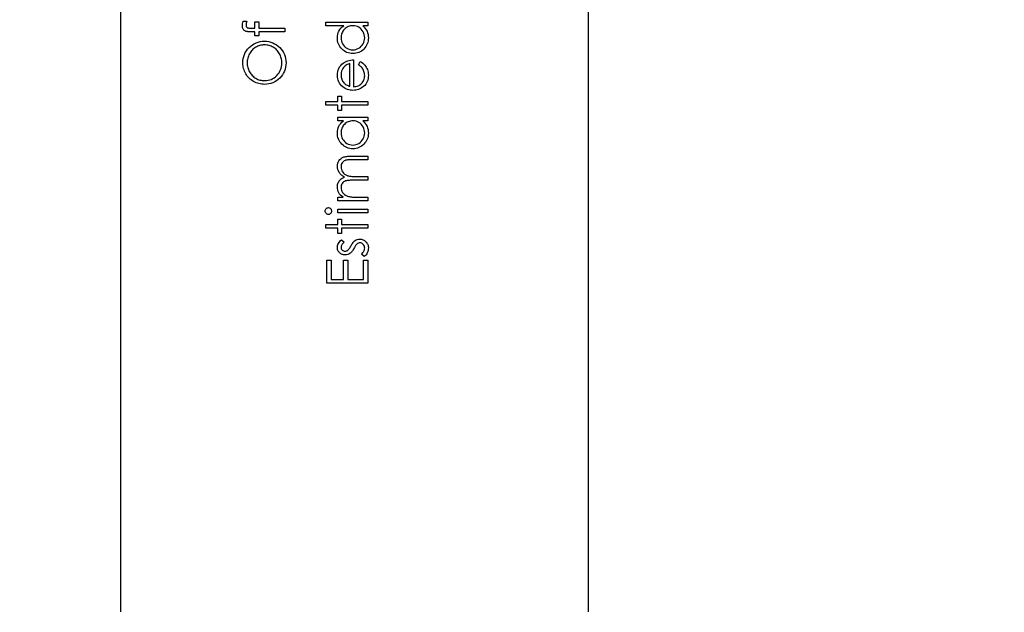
# Model space of a CAD drawing. Header units: inches. Extents: x 0.1 to 87.3, y 0.1 to 33.9.
# Tile 62 of 174: x 28.1 to 31.1, y 16.4 to 18.2. Entities that reach past the tile are written whole.
import ezdxf

# ---------------------------------------------------------------- set-up
doc = ezdxf.new("R2010")
doc.units = ezdxf.units.IN
doc.header["$MEASUREMENT"] = 0
doc.linetypes.add('CENTERX2', pattern=[0.8, 0.5, -0.1, 0.1, -0.1])
doc.layers.add('DIMENSIONS', color=171, linetype='Continuous')
doc.styles.add('SLDTEXTSTYLE0', font='TXT', dxfattribs={"width": 0.75})
doc.dimstyles.new('SLDDIMSTYLE7', dxfattribs={"dimtxt": 0.125, "dimasz": 0.13, "dimexe": 0, "dimexo": 0.0625, "dimgap": 0.03125, "dimtad": 0, "dimtih": 1, "dimtoh": 1, "dimdec": 1, "dimrnd": 1e-09, "dimzin": 12, "dimdsep": 46, "dimtxsty": 'SLDTEXTSTYLE0', "dimsah": 1, "dimcen": 0.09, "dimadec": 0, "dimazin": 3, "dimtfac": 1, "dimtdec": 1, "dimtofl": 0, "dimtmove": 0, "dimatfit": 3, "dimfxl": 1, "dimfrac": 2, "dimtolj": 1, "dimtzin": 12, "dimarcsym": 0})

# ---------------------------------------------------------------- blocks, each defined once
blk = doc.blocks.new('_D_10')
at = {"layer": 'DIMENSIONS'}
for p, q in [((2.8197, 20.8042), (2.8197, 14.5427)), ((48.3846, 20.3884), (48.3846, 14.5427)), ((2.8197, 14.6677), (27.4208, 14.6677)), ((48.3846, 14.6677), (27.7909, 14.6677))]:
    blk.add_line(p, q, dxfattribs=at)
for centre, start, end in [((27.6426, 14.655), 153.4349, 206.5651), ((27.569, 14.655), 333.4349, 26.5651)]:
    blk.add_arc(centre, 0.2219, start, end, dxfattribs=at)
for points in [[(2.8197, 14.6677), (2.9497, 14.6477), (2.9497, 14.6877)], [(48.3846, 14.6677), (48.2546, 14.6877), (48.2546, 14.6477)]]:
    blk.add_solid(points, dxfattribs=at)
at = {"layer": 'DIMENSIONS', "insert": (27.4442, 14.7169), "char_height": 0.125, "attachment_point": 1, "style": 'SLDTEXTSTYLE0'}
blk.add_mtext('45.6', dxfattribs=at)

msp = doc.modelspace()

# ---------------------------------------------------------------- linework, layer by layer
at = {"color": 7, "linetype": 'CENTERX2'}
for p, q in [((28.43457, 17.28335), (28.43457, 23.59335)), ((29.85957, 17.28335), (29.85957, 23.59335))]:
    msp.add_line(p, q, dxfattribs=at)
at = {"color": 7, "linetype": 'Continuous'}
for p, q in [((28.43457, 16.36386), (28.43457, 20.59835)), ((29.85957, 16.36386), (29.85957, 20.59835))]:
    msp.add_line(p, q, dxfattribs=at)
at = {"color": 7, "linetype": 'Continuous', "flags": 128}
for points in [[(28.80734, 18.1638), (28.819, 18.1638), (28.819, 18.1638), (28.81778, 18.16059), (28.8169, 18.15764), (28.81637, 18.15491), (28.8162, 18.15243), (28.8162, 18.15243), (28.8163, 18.15075), (28.81655, 18.1492), (28.817, 18.14782), (28.81763, 18.14657), (28.81838, 18.14552), (28.81915, 18.14467), (28.82, 18.14404), (28.82091, 18.14364), (28.82146, 18.14349), (28.82221, 18.14339), (28.82316, 18.14326), (28.82431, 18.14319), (28.82564, 18.14311), (28.82714, 18.14309), (28.82887, 18.14304), (28.83077, 18.14304), (28.83077, 18.14304), (28.84344, 18.14304), (28.84344, 18.14304), (28.84344, 18.16219), (28.84344, 18.16219), (28.85466, 18.16219), (28.85466, 18.16219), (28.85466, 18.14301), (28.85466, 18.14301), (28.93479, 18.14296), (28.93479, 18.14296), (28.93479, 18.13175), (28.93479, 18.13175), (28.85466, 18.13175), (28.85466, 18.13175), (28.85466, 18.11892), (28.85466, 18.11892), (28.84344, 18.11892), (28.84344, 18.11892), (28.84344, 18.13175), (28.84344, 18.13175), (28.82884, 18.13175), (28.82884, 18.13175), (28.82641, 18.13177), (28.82419, 18.13187), (28.82211, 18.132), (28.82023, 18.1322), (28.81853, 18.13245), (28.817, 18.13277), (28.81567, 18.13312), (28.8145, 18.13355), (28.81247, 18.1346), (28.81064, 18.13598), (28.80901, 18.13765), (28.80758, 18.13966), (28.80646, 18.14194), (28.80563, 18.14444), (28.80516, 18.14717), (28.80498, 18.15012), (28.80498, 18.15012), (28.80513, 18.15313), (28.80558, 18.15641), (28.80631, 18.15997), (28.80733, 18.1638)], [(29.0591, 18.16139), (29.1873, 18.16139), (29.1873, 18.16139), (29.1873, 18.15017), (29.1873, 18.15017), (29.1715, 18.15017), (29.1715, 18.15017), (29.17571, 18.14629), (29.17934, 18.14221), (29.18232, 18.13786), (29.18472, 18.1333), (29.18655, 18.12852), (29.18785, 18.12353), (29.18865, 18.1183), (29.1889, 18.11287), (29.1889, 18.11287), (29.18868, 18.10803), (29.18803, 18.10337), (29.18695, 18.09889), (29.18545, 18.09459), (29.18349, 18.09048), (29.18111, 18.08652), (29.17831, 18.08277), (29.17505, 18.07919), (29.1715, 18.07591), (29.16777, 18.07308), (29.16384, 18.0707), (29.15971, 18.06872), (29.1554, 18.06719), (29.15092, 18.06612), (29.14623, 18.06546), (29.14138, 18.06524), (29.14138, 18.06524), (29.13662, 18.06546), (29.13201, 18.06612), (29.1276, 18.06722), (29.12335, 18.06877), (29.11929, 18.07075), (29.11541, 18.07315), (29.11168, 18.07601), (29.10815, 18.07931), (29.10492, 18.08292), (29.10211, 18.08672), (29.09973, 18.09068), (29.09781, 18.09484), (29.09628, 18.09917), (29.0952, 18.10368), (29.09458, 18.10836), (29.09435, 18.11322), (29.09435, 18.11322), (29.09465, 18.1188), (29.09555, 18.12411), (29.09706, 18.12914), (29.09916, 18.1339), (29.10189, 18.13838), (29.10519, 18.14261), (29.10912, 18.14652), (29.11363, 18.15017), (29.11363, 18.15017), (29.05909, 18.15017), (29.05909, 18.15017), (29.05909, 18.16139)], [(29.10557, 18.11337), (29.10587, 18.10846), (29.10675, 18.10375), (29.10822, 18.09924), (29.11028, 18.09491), (29.11288, 18.0909), (29.11594, 18.08732), (29.11949, 18.08417), (29.1235, 18.08144), (29.1278, 18.07926), (29.13226, 18.07771), (29.13682, 18.07676), (29.1415, 18.07646), (29.1415, 18.07646), (29.14616, 18.07678), (29.15072, 18.07771), (29.15515, 18.07929), (29.1595, 18.08149), (29.16356, 18.08424), (29.16717, 18.0874), (29.17027, 18.09101), (29.1729, 18.09504), (29.175, 18.09937), (29.17648, 18.10385), (29.17738, 18.10848), (29.17768, 18.11327), (29.17768, 18.11327), (29.17738, 18.11812), (29.17651, 18.12286), (29.175, 18.12744), (29.17293, 18.1319), (29.17035, 18.13603), (29.16734, 18.13968), (29.16394, 18.14279), (29.16008, 18.14542), (29.1559, 18.1475), (29.15147, 18.149), (29.14678, 18.14987), (29.14183, 18.15017), (29.14183, 18.15017), (29.13805, 18.15), (29.13441, 18.1495), (29.13093, 18.14867), (29.12763, 18.14752), (29.12447, 18.14602), (29.12147, 18.14419), (29.11864, 18.14204), (29.11596, 18.13953), (29.11353, 18.1368), (29.1114, 18.13392), (29.10963, 18.13087), (29.10817, 18.12769), (29.10702, 18.12433), (29.10622, 18.12083), (29.10572, 18.11717), (29.10557, 18.11337)], [(28.80659, 18.03639), (28.80688, 18.04333), (28.80776, 18.04996), (28.80924, 18.05632), (28.81132, 18.06241), (28.814, 18.06819), (28.81725, 18.07368), (28.82111, 18.07889), (28.82554, 18.08379), (28.83042, 18.08828), (28.83558, 18.09216), (28.84101, 18.09544), (28.8467, 18.09812), (28.85268, 18.10022), (28.85892, 18.1017), (28.86545, 18.1026), (28.87224, 18.1029), (28.87224, 18.1029), (28.87897, 18.1026), (28.88546, 18.1017), (28.89167, 18.10022), (28.89763, 18.09814), (28.90331, 18.09546), (28.90875, 18.09218), (28.91393, 18.0883), (28.91884, 18.08384), (28.92332, 18.07896), (28.92723, 18.0738), (28.93051, 18.06839), (28.93321, 18.06271), (28.93529, 18.05678), (28.93679, 18.05059), (28.93769, 18.04413), (28.93799, 18.03739), (28.93799, 18.03739), (28.93769, 18.03061), (28.93679, 18.02407), (28.93531, 18.01781), (28.93324, 18.01183), (28.93056, 18.00612), (28.92728, 18.00066), (28.9234, 17.99548), (28.91894, 17.99057), (28.91406, 17.98609), (28.90892, 17.98223), (28.90351, 17.97895), (28.89788, 17.97627), (28.89199, 17.97417), (28.88586, 17.97269), (28.87947, 17.97179), (28.87284, 17.97149), (28.87284, 17.97149), (28.86838, 17.97161), (28.864, 17.97204), (28.85969, 17.97272), (28.85546, 17.97367), (28.85133, 17.97489), (28.84727, 17.97637), (28.84329, 17.97815), (28.83941, 17.98018), (28.83565, 17.98246), (28.83212, 17.98494), (28.82879, 17.98759), (28.82569, 17.99047), (28.82278, 17.99352), (28.82008, 17.99678), (28.81758, 18.00023), (28.8153, 18.00389), (28.81324, 18.0077), (28.81149, 18.01155), (28.80999, 18.01551), (28.80876, 18.01954), (28.80781, 18.02362), (28.80713, 18.0278), (28.80671, 18.03206), (28.80658, 18.03639)], [(28.81941, 18.03694), (28.8195, 18.03339), (28.81985, 18.02988), (28.82041, 18.02643), (28.82118, 18.02302), (28.82218, 18.01967), (28.82341, 18.01634), (28.82486, 18.01308), (28.82654, 18.00985), (28.82842, 18.00675), (28.83042, 18.00382), (28.8326, 18.00106), (28.83493, 17.99848), (28.83741, 17.99608), (28.84006, 17.99382), (28.84284, 17.99177), (28.8458, 17.98989), (28.84888, 17.98822), (28.85203, 17.98674), (28.85526, 17.98551), (28.85862, 17.98451), (28.86202, 17.98371), (28.86553, 17.98316), (28.86911, 17.98281), (28.87279, 17.98271), (28.87279, 17.98271), (28.8782, 17.98296), (28.88338, 17.98371), (28.88834, 17.98494), (28.89312, 17.98669), (28.89765, 17.98892), (28.90199, 17.99165), (28.90609, 17.99488), (28.91, 17.99861), (28.91355, 18.00269), (28.91663, 18.00697), (28.91924, 18.01145), (28.92139, 18.01614), (28.92304, 18.02104), (28.92422, 18.02613), (28.92495, 18.03143), (28.92517, 18.03694), (28.92517, 18.03694), (28.92507, 18.04065), (28.92475, 18.04428), (28.9242, 18.04786), (28.92342, 18.05137), (28.92244, 18.0548), (28.92124, 18.05815), (28.91981, 18.06143), (28.91819, 18.06466), (28.91636, 18.06777), (28.91438, 18.0707), (28.91225, 18.07343), (28.90995, 18.07601), (28.90747, 18.07841), (28.90484, 18.08064), (28.90206, 18.08267), (28.89911, 18.08454), (28.89605, 18.08622), (28.8929, 18.08767), (28.88967, 18.0889), (28.88634, 18.0899), (28.88293, 18.09068), (28.87945, 18.09123), (28.87587, 18.09158), (28.87221, 18.09168), (28.87221, 18.09168), (28.86858, 18.09158), (28.86503, 18.09123), (28.86157, 18.09068), (28.85819, 18.0899), (28.85491, 18.0889), (28.85173, 18.08767), (28.84863, 18.08622), (28.8456, 18.08454), (28.84269, 18.08267), (28.83994, 18.08061), (28.83733, 18.07836), (28.83488, 18.07596), (28.83257, 18.07335), (28.83042, 18.07055), (28.82839, 18.06759), (28.82654, 18.06444), (28.82486, 18.06118), (28.82341, 18.05785), (28.82218, 18.0545), (28.82118, 18.05109), (28.82041, 18.04761), (28.81985, 18.04411), (28.8195, 18.04055), (28.8194, 18.03694)], [(29.15846, 18.03123), (29.16369, 18.0412), (29.16369, 18.0412), (29.16787, 18.03875), (29.17162, 18.03612), (29.17495, 18.03331), (29.17786, 18.03031), (29.18041, 18.02713), (29.18262, 18.02377), (29.18452, 18.02019), (29.18607, 18.01644), (29.1873, 18.01245), (29.1882, 18.00822), (29.18873, 18.00374), (29.1889, 17.99901), (29.1889, 17.99901), (29.18868, 17.99375), (29.188, 17.98879), (29.18687, 17.98413), (29.1853, 17.97975), (29.18327, 17.9757), (29.18079, 17.97191), (29.17786, 17.96841), (29.17448, 17.96523), (29.17082, 17.96237), (29.16704, 17.9599), (29.16314, 17.95782), (29.15913, 17.95611), (29.15497, 17.95476), (29.15074, 17.95381), (29.14636, 17.95326), (29.14188, 17.95306), (29.14188, 17.95306), (29.13767, 17.95323), (29.13356, 17.95371), (29.12958, 17.95454), (29.1257, 17.95569), (29.12194, 17.95717), (29.11831, 17.95897), (29.11478, 17.96112), (29.11138, 17.96358), (29.11138, 17.96358), (29.1074, 17.96706), (29.10394, 17.97081), (29.10101, 17.97484), (29.09861, 17.97918), (29.09675, 17.98378), (29.09543, 17.98867), (29.09463, 17.99382), (29.09435, 17.99928), (29.09435, 17.99928), (29.09463, 18.00489), (29.09548, 18.01023), (29.09688, 18.01526), (29.09886, 18.01999), (29.10136, 18.02445), (29.10447, 18.02861), (29.10812, 18.03249), (29.11233, 18.03607), (29.11233, 18.03607), (29.11561, 18.03837), (29.11907, 18.04035), (29.12275, 18.04205), (29.1266, 18.04343), (29.13066, 18.04453), (29.13492, 18.04533), (29.13937, 18.04581), (29.14403, 18.04601), (29.14403, 18.04601), (29.14403, 17.96428), (29.14403, 17.96428), (29.14764, 17.9645), (29.15109, 17.965), (29.15437, 17.9658), (29.15748, 17.96691), (29.16041, 17.96826), (29.16319, 17.96991), (29.16579, 17.97186), (29.16824, 17.97409), (29.17045, 17.97655), (29.17238, 17.97913), (29.174, 17.98186), (29.17533, 17.98474), (29.17636, 17.98774), (29.17708, 17.99089), (29.17753, 17.99418), (29.17768, 17.99761), (29.17768, 17.99761), (29.17756, 18.00096), (29.17716, 18.00424), (29.17648, 18.0075), (29.17553, 18.0107), (29.17438, 18.01378), (29.17305, 18.01661), (29.17155, 18.01919), (29.16987, 18.02154), (29.16784, 18.02382), (29.16526, 18.0262), (29.16213, 18.02868), (29.15845, 18.03123)], [(29.13282, 18.03479), (29.12838, 18.03346), (29.12445, 18.03184), (29.12094, 18.02996), (29.11794, 18.0278), (29.11528, 18.02535), (29.11293, 18.0225), (29.1108, 18.01929), (29.10897, 18.01571), (29.1075, 18.0119), (29.10642, 18.00797), (29.10579, 18.00397), (29.10557, 17.99986), (29.10557, 17.99986), (29.10569, 17.9965), (29.10609, 17.99325), (29.10677, 17.99012), (29.10772, 17.98714), (29.10892, 17.98423), (29.11038, 17.98148), (29.11213, 17.97885), (29.11413, 17.97632), (29.11413, 17.97632), (29.11578, 17.97457), (29.11764, 17.97294), (29.11967, 17.97141), (29.12192, 17.97001), (29.12435, 17.96871), (29.12698, 17.96751), (29.12978, 17.96643), (29.13281, 17.96545), (29.13281, 17.96545), (29.13281, 18.03479)], [(29.0591, 17.90819), (29.05909, 17.91941), (29.05909, 17.91941), (29.09595, 17.91941), (29.09595, 17.91941), (29.09595, 17.93543), (29.09595, 17.93543), (29.10717, 17.93543), (29.10717, 17.93543), (29.10717, 17.91941), (29.10717, 17.91941), (29.1873, 17.91941), (29.1873, 17.91941), (29.1873, 17.90819), (29.1873, 17.90819), (29.10717, 17.90819), (29.10717, 17.90819), (29.10717, 17.89216), (29.10717, 17.89216), (29.09595, 17.89216), (29.09595, 17.89216), (29.09595, 17.90819), (29.09595, 17.90819), (29.05909, 17.90819)], [(29.09596, 17.87133), (29.1873, 17.87133), (29.1873, 17.87133), (29.1873, 17.86011), (29.1873, 17.86011), (29.1715, 17.86011), (29.1715, 17.86011), (29.17571, 17.85623), (29.17934, 17.85215), (29.18232, 17.84779), (29.18472, 17.84323), (29.18655, 17.83845), (29.18785, 17.83347), (29.18865, 17.82823), (29.1889, 17.8228), (29.1889, 17.8228), (29.18868, 17.81797), (29.18803, 17.81331), (29.18695, 17.80883), (29.18545, 17.80452), (29.18349, 17.80042), (29.18111, 17.79646), (29.17831, 17.7927), (29.17505, 17.78912), (29.1715, 17.78584), (29.16777, 17.78301), (29.16384, 17.78063), (29.15971, 17.77866), (29.1554, 17.77713), (29.15092, 17.77605), (29.14623, 17.7754), (29.14138, 17.77517), (29.14138, 17.77517), (29.13662, 17.7754), (29.13201, 17.77605), (29.1276, 17.77715), (29.12335, 17.77871), (29.11929, 17.78068), (29.11541, 17.78309), (29.11168, 17.78594), (29.10815, 17.78925), (29.10492, 17.79285), (29.10211, 17.79666), (29.09973, 17.80062), (29.09781, 17.80477), (29.09628, 17.8091), (29.0952, 17.81361), (29.09458, 17.81829), (29.09435, 17.82315), (29.09435, 17.82315), (29.09463, 17.82874), (29.09545, 17.83404), (29.09685, 17.83908), (29.09878, 17.84383), (29.10134, 17.84832), (29.10452, 17.85255), (29.10837, 17.85645), (29.11286, 17.86011), (29.11286, 17.86011), (29.09595, 17.86011), (29.09595, 17.86011), (29.09595, 17.87133)], [(29.10557, 17.8233), (29.10587, 17.81839), (29.10675, 17.81369), (29.10822, 17.80918), (29.11028, 17.80485), (29.11288, 17.80084), (29.11594, 17.79726), (29.11949, 17.79411), (29.1235, 17.79138), (29.1278, 17.7892), (29.13226, 17.78764), (29.13682, 17.78669), (29.1415, 17.78639), (29.1415, 17.78639), (29.14616, 17.78672), (29.15072, 17.78764), (29.15515, 17.78922), (29.1595, 17.79143), (29.16356, 17.79418), (29.16717, 17.79734), (29.17027, 17.80094), (29.1729, 17.80497), (29.175, 17.8093), (29.17648, 17.81379), (29.17738, 17.81842), (29.17768, 17.8232), (29.17768, 17.8232), (29.17738, 17.82806), (29.17651, 17.83279), (29.175, 17.83737), (29.17293, 17.84183), (29.17035, 17.84596), (29.16734, 17.84962), (29.16394, 17.85272), (29.16008, 17.85535), (29.1559, 17.85743), (29.15147, 17.85893), (29.14678, 17.85981), (29.14183, 17.86011), (29.14183, 17.86011), (29.13805, 17.85994), (29.13441, 17.85943), (29.13093, 17.85861), (29.12763, 17.85746), (29.12447, 17.85595), (29.12147, 17.85413), (29.11864, 17.85197), (29.11596, 17.84947), (29.11353, 17.84674), (29.1114, 17.84386), (29.10963, 17.8408), (29.10817, 17.83762), (29.10702, 17.83427), (29.10622, 17.83076), (29.10572, 17.82711), (29.10557, 17.8233)], [(29.09596, 17.61652), (29.09595, 17.62774), (29.09595, 17.62774), (29.11183, 17.62774), (29.11183, 17.62774), (29.10772, 17.63084), (29.10422, 17.634), (29.10131, 17.63718), (29.09898, 17.64041), (29.09898, 17.64041), (29.09695, 17.64494), (29.0955, 17.6496), (29.09465, 17.65436), (29.09435, 17.65924), (29.09435, 17.65924), (29.09453, 17.66254), (29.095, 17.66575), (29.09583, 17.66888), (29.09698, 17.67191), (29.09841, 17.67479), (29.10003, 17.67737), (29.10189, 17.6797), (29.10394, 17.68173), (29.10634, 17.68355), (29.10925, 17.68528), (29.11258, 17.68686), (29.11641, 17.68831), (29.11641, 17.68831), (29.11378, 17.68981), (29.11133, 17.69142), (29.10902, 17.69312), (29.1069, 17.6949), (29.10492, 17.69677), (29.10309, 17.69873), (29.10144, 17.70078), (29.09996, 17.70293), (29.09751, 17.70739), (29.09575, 17.71205), (29.0947, 17.71683), (29.09435, 17.72181), (29.09435, 17.72181), (29.09465, 17.7264), (29.09553, 17.7307), (29.097, 17.73474), (29.09908, 17.73849), (29.10169, 17.74187), (29.10477, 17.7448), (29.10832, 17.74726), (29.11233, 17.74923), (29.11458, 17.75006), (29.11711, 17.75076), (29.11992, 17.75136), (29.12297, 17.75186), (29.12628, 17.75224), (29.12986, 17.75251), (29.13371, 17.75269), (29.13782, 17.75274), (29.13782, 17.75274), (29.1873, 17.75274), (29.1873, 17.75274), (29.1873, 17.74152), (29.1873, 17.74152), (29.13777, 17.74152), (29.13777, 17.74152), (29.13426, 17.7415), (29.13103, 17.7414), (29.1281, 17.74122), (29.12545, 17.741), (29.12307, 17.74069), (29.12099, 17.74032), (29.11919, 17.73989), (29.11769, 17.73939), (29.11508, 17.73814), (29.11276, 17.73651), (29.1107, 17.73451), (29.1089, 17.73213), (29.10745, 17.72945), (29.10639, 17.7265), (29.10577, 17.72332), (29.10557, 17.71986), (29.10557, 17.71986), (29.10589, 17.71563), (29.10682, 17.7116), (29.1084, 17.70772), (29.11058, 17.70404), (29.11328, 17.70068), (29.11641, 17.69783), (29.11997, 17.69545), (29.12392, 17.69354), (29.12618, 17.69277), (29.12878, 17.69209), (29.13174, 17.69154), (29.13507, 17.69107), (29.1387, 17.69071), (29.1427, 17.69044), (29.14706, 17.69029), (29.15177, 17.69024), (29.15177, 17.69024), (29.1873, 17.69024), (29.1873, 17.69024), (29.1873, 17.67902), (29.1873, 17.67902), (29.14085, 17.67902), (29.14085, 17.67902), (29.13692, 17.679), (29.13329, 17.6789), (29.13001, 17.67872), (29.12705, 17.6785), (29.12442, 17.67819), (29.12215, 17.67784), (29.12017, 17.67742), (29.11854, 17.67692), (29.11573, 17.67569), (29.11323, 17.67406), (29.11103, 17.67203), (29.1091, 17.66963), (29.10755, 17.66693), (29.10645, 17.66395), (29.10579, 17.66074), (29.10557, 17.65729), (29.10557, 17.65729), (29.10587, 17.65323), (29.1068, 17.6493), (29.10832, 17.64549), (29.11045, 17.64184), (29.11311, 17.63848), (29.11619, 17.63558), (29.11967, 17.63315), (29.12357, 17.63119), (29.12578, 17.63039), (29.12825, 17.62969), (29.13101, 17.62909), (29.13404, 17.62862), (29.13732, 17.62821), (29.1409, 17.62796), (29.14473, 17.62779), (29.14886, 17.62774), (29.14886, 17.62774), (29.1873, 17.62774), (29.1873, 17.62774), (29.1873, 17.61652), (29.1873, 17.61652), (29.09595, 17.61652)], [(29.0575, 17.58522), (29.05767, 17.5873), (29.05819, 17.58923), (29.05909, 17.59101), (29.06032, 17.59261), (29.0618, 17.59396), (29.06345, 17.59491), (29.06523, 17.59549), (29.06716, 17.59569), (29.06716, 17.59569), (29.06904, 17.59549), (29.07079, 17.59491), (29.07242, 17.59396), (29.07389, 17.59261), (29.07512, 17.59101), (29.07602, 17.58923), (29.07655, 17.5873), (29.07672, 17.58522), (29.07672, 17.58522), (29.07655, 17.58317), (29.07602, 17.58129), (29.07512, 17.57951), (29.07389, 17.57791), (29.07242, 17.57658), (29.07079, 17.57563), (29.06904, 17.57505), (29.06716, 17.57485), (29.06716, 17.57485), (29.06523, 17.57505), (29.06345, 17.57563), (29.0618, 17.57658), (29.06032, 17.57791), (29.05909, 17.57951), (29.05819, 17.58129), (29.05767, 17.58317), (29.05749, 17.58522)], [(29.09596, 17.57966), (29.09595, 17.59088), (29.09595, 17.59088), (29.1873, 17.59088), (29.1873, 17.59088), (29.1873, 17.57966), (29.1873, 17.57966), (29.09595, 17.57966)], [(29.0591, 17.53319), (29.05909, 17.54441), (29.05909, 17.54441), (29.09595, 17.54441), (29.09595, 17.54441), (29.09595, 17.56043), (29.09595, 17.56043), (29.10717, 17.56043), (29.10717, 17.56043), (29.10717, 17.54441), (29.10717, 17.54441), (29.1873, 17.54441), (29.1873, 17.54441), (29.1873, 17.53319), (29.1873, 17.53319), (29.10717, 17.53319), (29.10717, 17.53319), (29.10717, 17.51716), (29.10717, 17.51716), (29.09595, 17.51716), (29.09595, 17.51716), (29.09595, 17.53319), (29.09595, 17.53319), (29.05909, 17.53319)], [(29.10735, 17.49793), (29.11518, 17.49032), (29.11518, 17.49032), (29.11293, 17.48832), (29.11098, 17.48631), (29.10932, 17.48431), (29.10797, 17.48236), (29.10692, 17.48038), (29.10617, 17.47842), (29.10572, 17.47647), (29.10557, 17.47454), (29.10557, 17.47454), (29.10579, 17.47219), (29.1065, 17.47001), (29.10765, 17.46798), (29.10925, 17.46616), (29.11118, 17.46463), (29.11326, 17.46355), (29.11548, 17.4629), (29.11786, 17.46267), (29.11786, 17.46267), (29.12002, 17.46288), (29.1221, 17.46345), (29.12415, 17.46443), (29.12615, 17.46578), (29.12615, 17.46578), (29.12718, 17.46666), (29.12825, 17.46776), (29.12936, 17.46906), (29.13051, 17.47059), (29.13171, 17.47234), (29.13296, 17.47429), (29.13424, 17.47645), (29.13557, 17.47883), (29.13557, 17.47883), (29.13722, 17.48173), (29.13885, 17.48438), (29.14047, 17.48681), (29.1421, 17.48899), (29.14368, 17.49092), (29.14526, 17.49262), (29.14683, 17.49407), (29.14839, 17.49528), (29.14839, 17.49528), (29.15162, 17.49713), (29.15507, 17.49848), (29.15868, 17.49926), (29.16251, 17.49953), (29.16251, 17.49953), (29.16521, 17.49941), (29.16782, 17.49906), (29.17032, 17.49846), (29.1727, 17.49763), (29.175, 17.49653), (29.17718, 17.49523), (29.17924, 17.49367), (29.18121, 17.49187), (29.18302, 17.48989), (29.18457, 17.48781), (29.1859, 17.48561), (29.18697, 17.48328), (29.18783, 17.48083), (29.18843, 17.47825), (29.18878, 17.47557), (29.1889, 17.47277), (29.1889, 17.47277), (29.1887, 17.46898), (29.18808, 17.4653), (29.18705, 17.4617), (29.1856, 17.45817), (29.18379, 17.45484), (29.18169, 17.45181), (29.17926, 17.44908), (29.17653, 17.44665), (29.17653, 17.44665), (29.16807, 17.45409), (29.16807, 17.45409), (29.17032, 17.45624), (29.17228, 17.45842), (29.17393, 17.46065), (29.17528, 17.46288), (29.17633, 17.46515), (29.17708, 17.46748), (29.17753, 17.46981), (29.17768, 17.47219), (29.17768, 17.47219), (29.17741, 17.47542), (29.17658, 17.4784), (29.17523, 17.48113), (29.1733, 17.48361), (29.17102, 17.48566), (29.16854, 17.48714), (29.16587, 17.48802), (29.16299, 17.48832), (29.16299, 17.48832), (29.16061, 17.48812), (29.15838, 17.48754), (29.15625, 17.48659), (29.15427, 17.48524), (29.15427, 17.48524), (29.15332, 17.48436), (29.15229, 17.48323), (29.15119, 17.48186), (29.15006, 17.48025), (29.14884, 17.4784), (29.14759, 17.4763), (29.14626, 17.47397), (29.14486, 17.47139), (29.14486, 17.47139), (29.14328, 17.46861), (29.1417, 17.46606), (29.14012, 17.46375), (29.13857, 17.46165), (29.13702, 17.4598), (29.13547, 17.45819), (29.13391, 17.45679), (29.13239, 17.45564), (29.13239, 17.45564), (29.12921, 17.45381), (29.1258, 17.45251), (29.12217, 17.45171), (29.11831, 17.45146), (29.11831, 17.45146), (29.11578, 17.45156), (29.11338, 17.45186), (29.11108, 17.45238), (29.10887, 17.45308), (29.10677, 17.45401), (29.10479, 17.45514), (29.10291, 17.45646), (29.10116, 17.45799), (29.09956, 17.45969), (29.09818, 17.4615), (29.097, 17.4634), (29.09605, 17.4654), (29.0953, 17.46753), (29.09478, 17.46976), (29.09445, 17.47209), (29.09435, 17.47454), (29.09435, 17.47454), (29.09455, 17.47745), (29.09515, 17.48035), (29.09618, 17.48328), (29.09761, 17.48621), (29.09943, 17.48912), (29.10166, 17.49205), (29.10429, 17.495), (29.10735, 17.49793)], [(29.06231, 17.36492), (29.0623, 17.43543), (29.0623, 17.43543), (29.07512, 17.43543), (29.07512, 17.43543), (29.07512, 17.37614), (29.07512, 17.37614), (29.11358, 17.37614), (29.11358, 17.37614), (29.11358, 17.43543), (29.11358, 17.43543), (29.1264, 17.43543), (29.1264, 17.43543), (29.1264, 17.37614), (29.1264, 17.37614), (29.17448, 17.37614), (29.17448, 17.37614), (29.17448, 17.43543), (29.17448, 17.43543), (29.1873, 17.43543), (29.1873, 17.43543), (29.1873, 17.36492), (29.1873, 17.36492), (29.0623, 17.36492)]]:
    msp.add_lwpolyline(points, dxfattribs=at)

# ---------------------------------------------------------------- dimensions: what is measured, and where the dimension line sits
at = {"layer": 'DIMENSIONS'}
dim = msp.add_linear_dim(base=(2.81968, 14.66772), p1=(48.38457, 20.43835), p2=(2.81968, 20.85419), angle=0, text='(<>)', dimstyle='SLDDIMSTYLE7', dxfattribs=at)
dim.commit()
dim.dimension.update_dxf_attribs({"geometry": '_D_10', "text_midpoint": (27.60583, 14.66772), "dimtype": 160})

doc.saveas('drawing.dxf')
